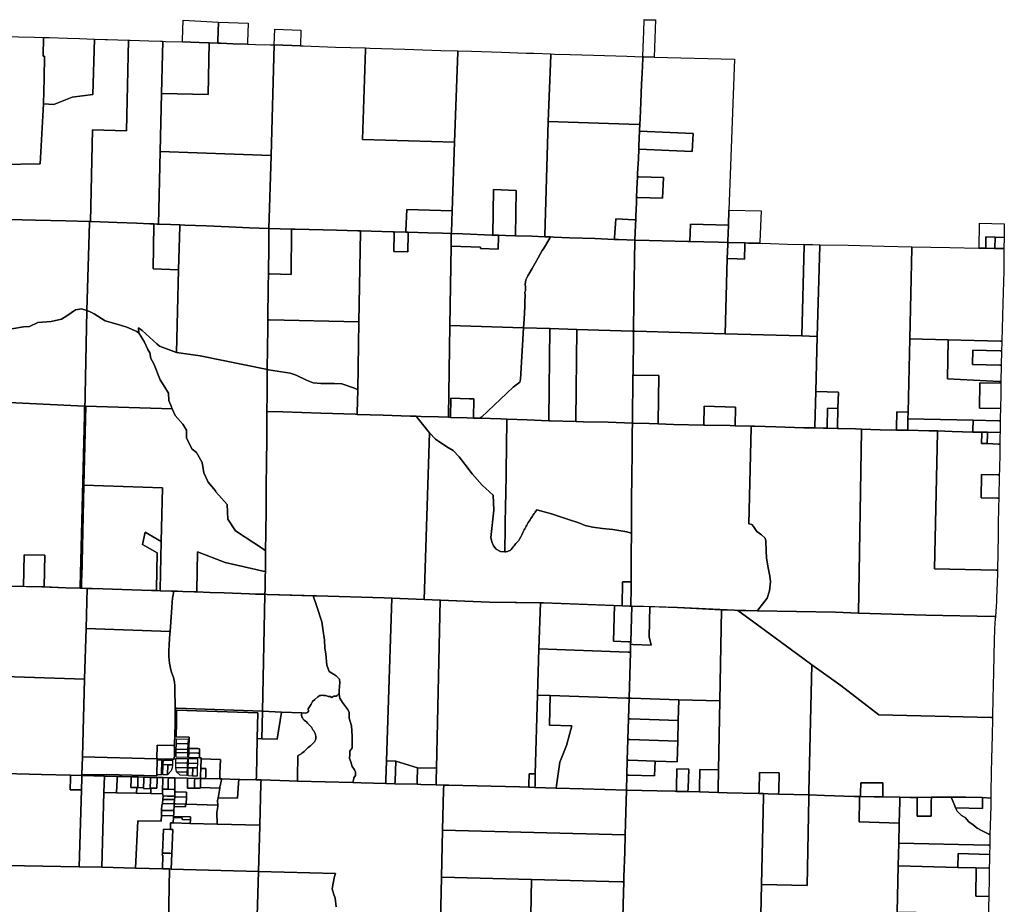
# Model space of a CAD drawing. Header units: feet. Extents: x 1267057 to 1687180, y 157668 to 661817.
# Tile 83 of 157: x 1340794 to 1355093, y 326419 to 339269. Entities that reach past the tile are written whole.
import ezdxf

# ---------------------------------------------------------------- set-up
doc = ezdxf.new("R2010")
doc.units = ezdxf.units.FT
doc.header["$MEASUREMENT"] = 0
doc.layers.add('mercercounty', color=247, linetype='Continuous')

msp = doc.modelspace()

# ---------------------------------------------------------------- linework, layer by layer
at = {"layer": 'mercercounty'}
for points in [[(1343680, 339231), (1343672, 338958), (1343671, 338928), (1343545, 338933), (1343398, 338939), (1343159, 338946), (1343160, 338976), (1343168, 339262), (1343680, 339231)], [(1344104, 338913), (1343893, 338919), (1343711, 338927), (1343671, 338928), (1343672, 338958), (1343680, 339231), (1344112, 339217), (1344104, 338943), (1344104, 338913)], [(1349844, 338727), (1349849, 338868), (1349856, 339090), (1349862, 339269), (1349877, 339268), (1350026, 339265), (1350007, 338724), (1349859, 338727), (1349844, 338727)], [(1344491, 338902), (1344498, 339131), (1344878, 339118), (1344871, 338889), (1344491, 338902)], [(1341806, 336336), (1341464, 336346), (1341022, 336358), (1340636, 336367), (1340506, 336372), (1340521, 337030), (1340521, 337035), (1340524, 337165), (1341090, 337177), (1341141, 338046), (1341289, 338036), (1341557, 338143), (1341857, 338182), (1341881, 338986), (1342035, 338981), (1342070, 338980), (1342371, 338972), (1342376, 338971), (1342345, 337652), (1341850, 337668), (1341820, 336335), (1341806, 336336)], [(1340555, 338500), (1340567, 339028), (1340775, 339021), (1341011, 339013), (1341129, 339011), (1341139, 339011), (1341134, 338739), (1341154, 338738), (1341148, 338412), (1341141, 338046), (1341090, 337177), (1340524, 337165), (1340555, 338500)], [(1341141, 338046), (1341148, 338412), (1341154, 338738), (1341134, 338739), (1341139, 339011), (1341187, 339010), (1341222, 339008), (1341487, 338998), (1341662, 338993), (1341876, 338986), (1341881, 338986), (1341857, 338182), (1341557, 338143), (1341289, 338036), (1341141, 338046)], [(1342833, 337355), (1342809, 336299), (1342803, 336300), (1342800, 336300), (1342797, 336300), (1342791, 336300), (1342743, 336302), (1342685, 336304), (1342497, 336311), (1342207, 336322), (1341836, 336335), (1341820, 336335), (1341850, 337668), (1342345, 337652), (1342376, 338971), (1342398, 338971), (1342668, 338962), (1342840, 338956), (1342861, 338955), (1342871, 338955), (1342853, 338198), (1342833, 337355)], [(1342833, 337355), (1342853, 338198), (1343530, 338182), (1343545, 338933), (1343671, 338928), (1343711, 338927), (1343893, 338919), (1344104, 338913), (1344216, 338909), (1344433, 338903), (1344491, 338902), (1344444, 337298), (1344444, 337296), (1342833, 337355)], [(1343159, 338946), (1343398, 338939), (1343545, 338933), (1343530, 338182), (1342853, 338198), (1342871, 338955), (1342909, 338954), (1343159, 338946)], [(1346232, 336187), (1346211, 336187), (1345897, 336196), (1345742, 336200), (1345706, 336201), (1345393, 336210), (1345200, 336215), (1344794, 336225), (1344743, 336227), (1344413, 336236), (1344444, 337292), (1344444, 337296), (1344444, 337298), (1344491, 338902), (1344871, 338889), (1344911, 338888), (1345378, 338871), (1345817, 338858), (1345816, 338838), (1345774, 337529), (1347110, 337490), (1347074, 336494), (1346414, 336512), (1346403, 336202), (1346402, 336182), (1346232, 336187)], [(1347110, 337490), (1345774, 337529), (1345816, 338838), (1345817, 338858), (1345878, 338857), (1346386, 338839), (1346908, 338822), (1347158, 338815), (1347157, 338795), (1347110, 337490)], [(1348506, 338771), (1348505, 338754), (1348505, 338751), (1348468, 337790), (1348419, 336136), (1348418, 336116), (1348229, 336122), (1347993, 336130), (1348004, 336788), (1347674, 336800), (1347663, 336140), (1347650, 336141), (1347227, 336156), (1347062, 336162), (1347063, 336182), (1347074, 336494), (1347110, 337490), (1347157, 338795), (1347158, 338815), (1347353, 338809), (1347789, 338795), (1348150, 338784), (1348260, 338781), (1348506, 338771)], [(1348468, 337790), (1348505, 338751), (1348505, 338754), (1348506, 338771), (1348561, 338769), (1348788, 338762), (1349128, 338753), (1349613, 338737), (1349844, 338727), (1349843, 338703), (1349834, 338492), (1349826, 338331), (1349814, 338065), (1349805, 337835), (1349801, 337744), (1349786, 337745), (1348468, 337790)], [(1349752, 336687), (1349772, 336686), (1350128, 336678), (1350141, 336978), (1349785, 336986), (1349765, 336986), (1349767, 337034), (1349778, 337249), (1349784, 337389), (1350561, 337355), (1350574, 337614), (1349797, 337648), (1349797, 337664), (1349801, 337744), (1349805, 337835), (1349814, 338065), (1349826, 338331), (1349834, 338492), (1349843, 338703), (1349844, 338727), (1349859, 338727), (1350007, 338724), (1351174, 338697), (1351094, 336501), (1351086, 336283), (1351086, 336282), (1350536, 336297), (1350527, 336048), (1350495, 336048), (1350123, 336057), (1349936, 336062), (1349729, 336066), (1349738, 336287), (1349740, 336362), (1349742, 336415), (1349749, 336615), (1349752, 336687)], [(1349429, 336078), (1349144, 336089), (1348783, 336102), (1348551, 336111), (1348503, 336113), (1348418, 336116), (1348419, 336136), (1348468, 337790), (1349786, 337745), (1349801, 337744), (1349797, 337664), (1349797, 337648), (1349787, 337441), (1349784, 337389), (1349778, 337249), (1349767, 337034), (1349765, 336986), (1349756, 336806), (1349752, 336687), (1349749, 336615), (1349742, 336415), (1349740, 336362), (1349720, 336363), (1349450, 336374), (1349431, 336098), (1349429, 336078)], [(1349784, 337389), (1349787, 337441), (1349797, 337648), (1350574, 337614), (1350561, 337355), (1349784, 337389)], [(1342833, 337355), (1344444, 337296), (1344444, 337292), (1344413, 336236), (1344130, 336247), (1343832, 336258), (1343503, 336272), (1343192, 336285), (1343118, 336287), (1342985, 336292), (1342809, 336299), (1342833, 337355)], [(1349752, 336687), (1349756, 336806), (1349765, 336986), (1349785, 336986), (1350141, 336978), (1350128, 336678), (1349772, 336686), (1349752, 336687)], [(1347993, 336130), (1347850, 336134), (1347745, 336138), (1347663, 336140), (1347674, 336800), (1348004, 336788), (1347993, 336130)], [(1346437, 336181), (1346431, 336181), (1346402, 336182), (1346403, 336202), (1346414, 336512), (1347074, 336494), (1347063, 336182), (1347062, 336162), (1346934, 336166), (1346719, 336172), (1346437, 336181)], [(1351328, 336026), (1351077, 336032), (1351078, 336052), (1351086, 336282), (1351086, 336283), (1351094, 336501), (1351560, 336490), (1351544, 336041), (1351543, 336021), (1351380, 336024), (1351328, 336026)], [(1340460, 334730), (1340506, 336352), (1340506, 336372), (1340636, 336367), (1341022, 336358), (1341464, 336346), (1341806, 336336), (1341805, 336316), (1341771, 335044), (1341692, 335069), (1341604, 335053), (1341476, 334965), (1341403, 334917), (1341251, 334886), (1341057, 334868), (1340935, 334811), (1340850, 334808), (1340538, 334756), (1340460, 334730)], [(1342522, 334717), (1342496, 334737), (1342350, 334801), (1342222, 334840), (1342037, 334892), (1341874, 334996), (1341807, 335032), (1341771, 335044), (1341805, 336316), (1341806, 336336), (1341820, 336335), (1341836, 336335), (1342207, 336322), (1342497, 336311), (1342685, 336304), (1342743, 336302), (1342743, 336282), (1342733, 335649), (1343101, 335637), (1343070, 334435), (1342823, 334525), (1342785, 334559), (1342680, 334655), (1342572, 334753), (1342517, 334793), (1342522, 334717)], [(1349729, 336066), (1349488, 336076), (1349429, 336078), (1349431, 336098), (1349450, 336374), (1349720, 336363), (1349740, 336362), (1349738, 336287), (1349729, 336066)], [(1343101, 335637), (1342733, 335649), (1342743, 336282), (1342743, 336302), (1342791, 336300), (1342797, 336300), (1342800, 336300), (1342803, 336300), (1342809, 336299), (1342985, 336292), (1343118, 336287), (1343117, 336267), (1343101, 335637)], [(1344387, 334186), (1344368, 334190), (1343417, 334384), (1343070, 334435), (1343101, 335637), (1343117, 336267), (1343118, 336287), (1343192, 336285), (1343503, 336272), (1343832, 336258), (1344130, 336247), (1344413, 336236), (1344411, 335988), (1344406, 335576), (1344404, 335397), (1344399, 334911), (1344398, 334789), (1344393, 334495), (1344387, 334187), (1344387, 334186)], [(1344399, 334911), (1344404, 335397), (1344406, 335576), (1344426, 335576), (1344736, 335567), (1344743, 336207), (1344743, 336227), (1344794, 336225), (1345200, 336215), (1345393, 336210), (1345706, 336201), (1345742, 336200), (1345742, 336180), (1345719, 334881), (1344419, 334910), (1344399, 334911)], [(1344743, 336227), (1344743, 336207), (1344736, 335567), (1344426, 335576), (1344406, 335576), (1344411, 335988), (1344413, 336236), (1344743, 336227)], [(1347062, 336162), (1347061, 336142), (1347059, 335981), (1347040, 334825), (1347019, 333513), (1347019, 333493), (1346876, 333499), (1346625, 333506), (1346551, 333508), (1346462, 333510), (1346072, 333522), (1345696, 333536), (1345696, 333556), (1345702, 333893), (1345719, 334881), (1345742, 336180), (1345742, 336200), (1345897, 336196), (1346211, 336187), (1346232, 336187), (1346232, 336167), (1346228, 335902), (1346432, 335896), (1346437, 336161), (1346437, 336181), (1346719, 336172), (1346934, 336166), (1347062, 336162)], [(1346232, 336187), (1346402, 336182), (1346431, 336181), (1346437, 336181), (1346437, 336161), (1346432, 335896), (1346228, 335902), (1346232, 336167), (1346232, 336187)], [(1350527, 336048), (1350536, 336297), (1351086, 336282), (1351078, 336052), (1351077, 336032), (1350941, 336036), (1350728, 336042), (1350527, 336048)], [(1355090, 336107), (1354958, 336110), (1354826, 336113), (1354823, 335948), (1354820, 335948), (1354793, 335949), (1354726, 335950), (1354731, 336312), (1355093, 336304), (1355091, 336211), (1355090, 336107)], [(1348110, 334793), (1347040, 334825), (1347059, 335981), (1347488, 335965), (1347487, 335945), (1347742, 335935), (1347745, 336118), (1347745, 336138), (1347850, 336134), (1347993, 336130), (1348229, 336122), (1348418, 336116), (1348503, 336113), (1348492, 336093), (1348402, 335940), (1348382, 335917), (1348325, 335809), (1348237, 335652), (1348175, 335549), (1348145, 335491), (1348141, 335455), (1348134, 335432), (1348141, 335382), (1348139, 335332), (1348128, 335313), (1348134, 335263), (1348128, 335171), (1348128, 335103), (1348120, 334917), (1348110, 334793)], [(1347062, 336162), (1347227, 336156), (1347650, 336141), (1347663, 336140), (1347745, 336138), (1347745, 336118), (1347742, 335935), (1347487, 335945), (1347488, 335965), (1347059, 335981), (1347061, 336142), (1347062, 336162)], [(1349729, 336066), (1349722, 335770), (1349713, 335188), (1349710, 334745), (1349690, 334745), (1348886, 334770), (1348494, 334781), (1348112, 334793), (1348110, 334793), (1348120, 334917), (1348128, 335103), (1348128, 335171), (1348134, 335263), (1348128, 335313), (1348139, 335332), (1348141, 335382), (1348134, 335432), (1348141, 335455), (1348145, 335491), (1348175, 335549), (1348237, 335652), (1348325, 335809), (1348382, 335917), (1348402, 335940), (1348492, 336093), (1348503, 336113), (1348551, 336111), (1348783, 336102), (1349144, 336089), (1349429, 336078), (1349488, 336076), (1349729, 336066)], [(1351070, 335798), (1351040, 334707), (1349730, 334744), (1349710, 334745), (1349713, 335188), (1349722, 335770), (1349729, 336066), (1349936, 336062), (1350123, 336057), (1350495, 336048), (1350527, 336048), (1350728, 336042), (1350941, 336036), (1351077, 336032), (1351076, 336012), (1351076, 336002), (1351070, 335798)], [(1351070, 335798), (1351076, 336002), (1351076, 336012), (1351077, 336032), (1351328, 336026), (1351327, 336006), (1351327, 335996), (1351321, 335789), (1351213, 335794), (1351070, 335798)], [(1354958, 336110), (1354955, 335946), (1354952, 335946), (1354823, 335948), (1354826, 336113), (1354958, 336110)], [(1355087, 335943), (1354955, 335946), (1354958, 336110), (1355090, 336107), (1355087, 335943)], [(1352151, 334675), (1351040, 334707), (1351070, 335798), (1351213, 335794), (1351321, 335789), (1351327, 335996), (1351327, 336006), (1351328, 336026), (1351380, 336024), (1351543, 336021), (1351699, 336017), (1351944, 336010), (1352187, 336005), (1352186, 335985), (1352151, 334675)], [(1352377, 334669), (1352151, 334675), (1352186, 335985), (1352187, 336005), (1352306, 336003), (1352416, 336000), (1352415, 335980), (1352377, 334669)], [(1353720, 334632), (1353696, 333569), (1353531, 333573), (1353531, 333563), (1353526, 333347), (1353525, 333327), (1353525, 333307), (1353288, 333313), (1353019, 333321), (1352933, 333323), (1352691, 333329), (1352669, 333330), (1352669, 333350), (1352677, 333620), (1352683, 333859), (1352354, 333867), (1352377, 334669), (1352415, 335980), (1352416, 336000), (1352824, 335991), (1353349, 335978), (1353750, 335970), (1353750, 335950), (1353720, 334632)], [(1354276, 334618), (1353720, 334632), (1353750, 335950), (1353750, 335970), (1353751, 335970), (1354302, 335958), (1354722, 335950), (1354726, 335950), (1354793, 335949), (1354820, 335948), (1354823, 335948), (1354952, 335946), (1354955, 335946), (1355087, 335943), (1355085, 335617), (1355071, 335149), (1355057, 334598), (1355037, 334599), (1354276, 334618)], [(1340432, 333720), (1340460, 334730), (1340538, 334756), (1340850, 334808), (1340935, 334811), (1341057, 334868), (1341251, 334886), (1341403, 334917), (1341476, 334965), (1341604, 335053), (1341692, 335069), (1341771, 335044), (1341742, 333576), (1341741, 333520), (1341684, 331156), (1341681, 331031), (1341680, 331011), (1341672, 331011), (1341673, 331031), (1341733, 333518), (1341733, 333523), (1341736, 333654), (1340432, 333720)], [(1342522, 334717), (1342529, 334712), (1342600, 334592), (1342654, 334480), (1342685, 334428), (1342697, 334346), (1342742, 334270), (1342834, 334036), (1342903, 333930), (1342955, 333842), (1342958, 333736), (1342995, 333654), (1343010, 333617), (1341754, 333654), (1341726, 332509), (1341694, 331159), (1341693, 331153), (1341691, 331030), (1341690, 331010), (1341680, 331011), (1341681, 331031), (1341684, 331156), (1341741, 333520), (1341742, 333576), (1341771, 335044), (1341807, 335032), (1341874, 334996), (1342037, 334892), (1342222, 334840), (1342350, 334801), (1342496, 334737), (1342522, 334717)], [(1345719, 334881), (1345702, 333893), (1345658, 333914), (1345473, 333978), (1345366, 333984), (1345169, 333984), (1345056, 333993), (1344959, 334030), (1344810, 334103), (1344722, 334136), (1344407, 334184), (1344387, 334187), (1344393, 334495), (1344398, 334789), (1344399, 334911), (1344419, 334910), (1345719, 334881)], [(1344385, 333577), (1344384, 333496), (1344383, 333175), (1344377, 332830), (1344374, 332493), (1344373, 332156), (1344368, 331813), (1344364, 331555), (1344334, 331575), (1343928, 331845), (1343818, 332013), (1343805, 332228), (1343644, 332412), (1343637, 332424), (1343533, 332549), (1343470, 332688), (1343445, 332836), (1343363, 332982), (1343296, 333030), (1343214, 333188), (1343217, 333306), (1343162, 333391), (1343053, 333519), (1343010, 333617), (1342995, 333654), (1342958, 333736), (1342955, 333842), (1342903, 333930), (1342834, 334036), (1342742, 334270), (1342697, 334346), (1342685, 334428), (1342654, 334480), (1342600, 334592), (1342529, 334712), (1342522, 334717), (1342517, 334793), (1342572, 334753), (1342680, 334655), (1342785, 334559), (1342823, 334525), (1343070, 334435), (1343417, 334384), (1344368, 334190), (1344387, 334186), (1344387, 333821), (1344385, 333577)], [(1347019, 333493), (1347019, 333513), (1347040, 334825), (1348110, 334793), (1348112, 334793), (1348069, 334044), (1348056, 334002), (1347960, 333933), (1347499, 333497), (1347478, 333478), (1347384, 333481), (1347388, 333760), (1347326, 333762), (1347053, 333772), (1347049, 333492), (1347019, 333493)], [(1348494, 334781), (1348478, 333466), (1348478, 333464), (1348478, 333446), (1348478, 333444), (1348165, 333455), (1347870, 333466), (1347781, 333469), (1347478, 333478), (1347499, 333497), (1347960, 333933), (1348056, 334002), (1348069, 334044), (1348112, 334793), (1348494, 334781)], [(1348478, 333444), (1348478, 333446), (1348478, 333464), (1348478, 333466), (1348494, 334781), (1348886, 334770), (1348871, 333452), (1348871, 333432), (1348497, 333444), (1348478, 333444)], [(1348871, 333432), (1348871, 333452), (1348886, 334770), (1349690, 334745), (1349710, 334745), (1349710, 334674), (1349701, 334122), (1349700, 334107), (1349693, 333425), (1349692, 333407), (1349339, 333421), (1348981, 333428), (1348871, 333432)], [(1352151, 334675), (1352377, 334669), (1352354, 333867), (1352339, 333358), (1352339, 333338), (1352180, 333342), (1351777, 333355), (1351465, 333362), (1351417, 333364), (1351182, 333370), (1351188, 333642), (1350735, 333653), (1350728, 333380), (1350290, 333390), (1350067, 333397), (1350067, 333417), (1350074, 334098), (1349720, 334107), (1349700, 334107), (1349701, 334122), (1349710, 334674), (1349710, 334745), (1349730, 334744), (1351040, 334707), (1352151, 334675)], [(1353720, 334632), (1354276, 334618), (1354270, 334050), (1355024, 334015), (1355044, 334014), (1355043, 333999), (1355043, 333990), (1354739, 333996), (1354733, 333626), (1355037, 333620), (1355034, 333485), (1355034, 333441), (1355014, 333441), (1354639, 333449), (1353694, 333470), (1353696, 333569), (1353720, 334632)], [(1355044, 334014), (1355024, 334015), (1354270, 334050), (1354276, 334618), (1355037, 334599), (1355057, 334598), (1355056, 334582), (1355054, 334458), (1355034, 334458), (1354636, 334467), (1354632, 334258), (1355029, 334250), (1355049, 334249), (1355044, 334014)], [(1355049, 334249), (1355029, 334250), (1354632, 334258), (1354636, 334467), (1355034, 334458), (1355054, 334458), (1355049, 334249)], [(1345696, 333536), (1345671, 333537), (1345166, 333552), (1344613, 333570), (1344385, 333577), (1344387, 333821), (1344387, 334186), (1344387, 334187), (1344407, 334184), (1344722, 334136), (1344810, 334103), (1344959, 334030), (1345056, 333993), (1345169, 333984), (1345366, 333984), (1345473, 333978), (1345658, 333914), (1345702, 333893), (1345696, 333556), (1345696, 333536)], [(1350067, 333397), (1349933, 333402), (1349692, 333407), (1349693, 333425), (1349700, 334107), (1349720, 334107), (1350074, 334098), (1350067, 333417), (1350067, 333397)], [(1355043, 333990), (1355042, 333963), (1355040, 333832), (1355037, 333620), (1354733, 333626), (1354739, 333996), (1355043, 333990)], [(1347049, 333492), (1347053, 333772), (1347326, 333762), (1347388, 333760), (1347384, 333481), (1347291, 333483), (1347049, 333492)], [(1352339, 333338), (1352339, 333358), (1352354, 333867), (1352683, 333859), (1352677, 333620), (1352527, 333625), (1352519, 333354), (1352519, 333334), (1352469, 333336), (1352339, 333338)], [(1340357, 331051), (1340358, 331071), (1340432, 333720), (1341736, 333654), (1341733, 333523), (1341733, 333518), (1341673, 331031), (1341672, 331011), (1341466, 331018), (1341149, 331028), (1341160, 331488), (1340858, 331496), (1340847, 331037), (1340660, 331042), (1340357, 331051)], [(1342833, 330974), (1342834, 330993), (1342849, 331689), (1342867, 332470), (1341726, 332509), (1341754, 333654), (1343010, 333617), (1343053, 333519), (1343162, 333391), (1343217, 333306), (1343214, 333188), (1343296, 333030), (1343363, 332982), (1343445, 332836), (1343470, 332688), (1343533, 332549), (1343637, 332424), (1343644, 332412), (1343805, 332228), (1343818, 332013), (1343928, 331845), (1344334, 331575), (1344364, 331555), (1344362, 331432), (1344361, 331252), (1344331, 331259), (1343780, 331382), (1343377, 331539), (1343364, 330973), (1343364, 330957), (1343328, 330958), (1343161, 330964), (1343084, 330965), (1343000, 330967), (1342833, 330974)], [(1351182, 333370), (1351113, 333372), (1350745, 333380), (1350728, 333380), (1350735, 333653), (1351188, 333642), (1351182, 333370)], [(1352677, 333620), (1352669, 333350), (1352669, 333330), (1352519, 333334), (1352519, 333354), (1352527, 333625), (1352677, 333620)], [(1346746, 333268), (1346670, 330847), (1346086, 330871), (1345103, 330900), (1344386, 330921), (1344355, 330922), (1344358, 330997), (1344360, 331027), (1344360, 331183), (1344361, 331252), (1344362, 331432), (1344364, 331555), (1344368, 331813), (1344373, 332156), (1344374, 332493), (1344377, 332830), (1344383, 333175), (1344384, 333496), (1344385, 333577), (1344613, 333570), (1345166, 333552), (1345671, 333537), (1345696, 333536), (1346072, 333522), (1346462, 333510), (1346551, 333508), (1346568, 333488), (1346723, 333294), (1346746, 333268)], [(1346746, 333268), (1346723, 333294), (1346568, 333488), (1346551, 333508), (1346625, 333506), (1346876, 333499), (1347019, 333493), (1347049, 333492), (1347291, 333483), (1347384, 333481), (1347478, 333478), (1347781, 333469), (1347870, 333466), (1347870, 333446), (1347852, 332336), (1347851, 332256), (1347851, 332256), (1347840, 331538), (1347840, 331538), (1347777, 331542), (1347714, 331579), (1347675, 331628), (1347651, 331683), (1347636, 331746), (1347679, 332142), (1347668, 332364), (1347512, 332509), (1347364, 332673), (1347260, 332813), (1347177, 332918), (1347088, 333012), (1346998, 333066), (1346830, 333173), (1346746, 333268)], [(1347840, 331538), (1347851, 332256), (1347851, 332256), (1347852, 332336), (1347870, 333446), (1347870, 333466), (1348165, 333455), (1348478, 333444), (1348497, 333444), (1348871, 333432), (1348981, 333428), (1349339, 333421), (1349692, 333407), (1349690, 333278), (1349689, 333000), (1349684, 332614), (1349681, 332317), (1349678, 331955), (1349677, 331809), (1349657, 331815), (1349610, 331828), (1349523, 331842), (1349408, 331862), (1349258, 331877), (1349115, 331895), (1349007, 331922), (1348913, 331960), (1348763, 332009), (1348515, 332089), (1348306, 332150), (1348282, 332116), (1348278, 332110), (1348264, 332095), (1348252, 332078), (1348241, 332058), (1348229, 332040), (1348218, 332021), (1348205, 332002), (1348192, 331985), (1348180, 331966), (1348169, 331946), (1348160, 331928), (1348150, 331910), (1348140, 331892), (1348130, 331874), (1348119, 331856), (1348108, 331837), (1348099, 331818), (1348090, 331797), (1348082, 331777), (1348072, 331758), (1348054, 331721), (1348043, 331703), (1348030, 331688), (1348015, 331673), (1348001, 331658), (1347986, 331641), (1347973, 331626), (1347960, 331609), (1347946, 331590), (1347932, 331573), (1347916, 331559), (1347896, 331551), (1347876, 331545), (1347855, 331540), (1347840, 331538), (1347840, 331538)], [(1353525, 333307), (1353525, 333327), (1353526, 333347), (1353531, 333563), (1353531, 333573), (1353696, 333569), (1353694, 333470), (1353690, 333324), (1353690, 333304), (1353625, 333305), (1353525, 333307)], [(1354635, 333279), (1354334, 333288), (1354122, 333294), (1353995, 333298), (1353690, 333304), (1353690, 333324), (1353694, 333470), (1354639, 333449), (1354635, 333299), (1354635, 333279)], [(1351417, 333364), (1351416, 333344), (1351384, 331946), (1351426, 331937), (1351450, 331909), (1351499, 331834), (1351565, 331788), (1351620, 331738), (1351629, 331693), (1351634, 331551), (1351637, 331453), (1351657, 331329), (1351690, 331183), (1351697, 331103), (1351684, 330970), (1351650, 330867), (1351580, 330777), (1351527, 330710), (1351507, 330683), (1351169, 330689), (1350349, 330731), (1349688, 330750), (1349668, 330751), (1349672, 331020), (1349672, 331101), (1349675, 331515), (1349677, 331809), (1349678, 331955), (1349681, 332317), (1349684, 332614), (1349689, 333000), (1349690, 333278), (1349692, 333407), (1349933, 333402), (1350067, 333397), (1350290, 333390), (1350728, 333380), (1350745, 333380), (1351113, 333372), (1351182, 333370), (1351417, 333364)], [(1352975, 330650), (1352643, 330661), (1351507, 330683), (1351527, 330710), (1351580, 330777), (1351650, 330867), (1351684, 330970), (1351697, 331103), (1351690, 331183), (1351657, 331329), (1351637, 331453), (1351634, 331551), (1351629, 331693), (1351620, 331738), (1351565, 331788), (1351499, 331834), (1351450, 331909), (1351426, 331937), (1351384, 331946), (1351416, 333344), (1351417, 333364), (1351465, 333362), (1351777, 333355), (1352180, 333342), (1352339, 333338), (1352469, 333336), (1352519, 333334), (1352669, 333330), (1352691, 333329), (1352933, 333323), (1353019, 333321), (1353019, 333301), (1352975, 330650)], [(1354965, 330598), (1354945, 330599), (1353954, 330617), (1352975, 330650), (1353019, 333301), (1353019, 333321), (1353288, 333313), (1353525, 333307), (1353625, 333305), (1353690, 333304), (1353995, 333298), (1354122, 333294), (1354122, 333274), (1354080, 331292), (1354973, 331270), (1354993, 331270), (1354993, 331229), (1354988, 331082), (1354981, 330875), (1354980, 330824), (1354976, 330746), (1354965, 330598)], [(1354849, 333275), (1354767, 333276), (1354696, 333277), (1354635, 333279), (1354635, 333299), (1354639, 333449), (1355014, 333441), (1355034, 333441), (1355031, 333272), (1354849, 333275)], [(1347840, 331538), (1347840, 331538), (1347855, 331540), (1347876, 331545), (1347896, 331551), (1347916, 331559), (1347932, 331573), (1347946, 331590), (1347960, 331609), (1347973, 331626), (1347986, 331641), (1348001, 331658), (1348015, 331673), (1348030, 331688), (1348043, 331703), (1348054, 331721), (1348072, 331758), (1348082, 331777), (1348090, 331797), (1348099, 331818), (1348108, 331837), (1348119, 331856), (1348130, 331874), (1348140, 331892), (1348150, 331910), (1348160, 331928), (1348169, 331946), (1348180, 331966), (1348192, 331985), (1348205, 332002), (1348218, 332021), (1348229, 332040), (1348241, 332058), (1348252, 332078), (1348264, 332095), (1348278, 332110), (1348282, 332116), (1348306, 332150), (1348515, 332089), (1348763, 332009), (1348913, 331960), (1349007, 331922), (1349115, 331895), (1349258, 331877), (1349408, 331862), (1349523, 331842), (1349610, 331828), (1349657, 331815), (1349677, 331809), (1349675, 331515), (1349672, 331101), (1349652, 331101), (1349549, 331105), (1349542, 330753), (1349542, 330753), (1348403, 330796), (1347618, 330808), (1346670, 330847), (1346746, 333268), (1346830, 333173), (1346998, 333066), (1347088, 333012), (1347177, 332918), (1347260, 332813), (1347364, 332673), (1347512, 332509), (1347668, 332364), (1347679, 332142), (1347636, 331746), (1347651, 331683), (1347675, 331628), (1347714, 331579), (1347777, 331542), (1347840, 331538), (1347840, 331538)], [(1355023, 332781), (1355022, 332724), (1355020, 332657), (1355000, 332657), (1354762, 332662), (1354755, 332324), (1354993, 332319), (1355013, 332319), (1355010, 332190), (1355006, 331931), (1355003, 331780), (1354993, 331270), (1354973, 331270), (1354080, 331292), (1354122, 333274), (1354122, 333294), (1354334, 333288), (1354635, 333279), (1354696, 333277), (1354767, 333276), (1354766, 333256), (1354763, 333117), (1354763, 333112), (1354846, 333110), (1355009, 333105), (1355029, 333105), (1355027, 332926), (1355023, 332781)], [(1354846, 333110), (1354763, 333112), (1354763, 333117), (1354766, 333256), (1354767, 333276), (1354849, 333275), (1354849, 333255), (1354846, 333110)], [(1354846, 333110), (1354849, 333255), (1354849, 333275), (1355031, 333272), (1355030, 333222), (1355029, 333105), (1355009, 333105), (1354846, 333110)], [(1355020, 332657), (1355013, 332319), (1354993, 332319), (1354755, 332324), (1354762, 332662), (1355000, 332657), (1355020, 332657)], [(1342782, 330976), (1342709, 330979), (1342282, 330992), (1342000, 331000), (1341690, 331010), (1341691, 331030), (1341693, 331153), (1341694, 331159), (1341726, 332509), (1342867, 332470), (1342849, 331689), (1342618, 331823), (1342578, 331646), (1342790, 331522), (1342782, 330996), (1342782, 330976)], [(1342782, 330976), (1342782, 330996), (1342790, 331522), (1342578, 331646), (1342618, 331823), (1342849, 331689), (1342834, 330993), (1342833, 330974), (1342782, 330976)], [(1340847, 331037), (1340858, 331496), (1341160, 331488), (1341149, 331028), (1341114, 331029), (1341077, 331030), (1340847, 331037)], [(1344355, 330922), (1344273, 330924), (1344256, 330924), (1344218, 330926), (1344129, 330929), (1343763, 330942), (1343557, 330949), (1343364, 330957), (1343364, 330973), (1343377, 331539), (1343780, 331382), (1344331, 331259), (1344361, 331252), (1344360, 331183), (1344360, 331027), (1344358, 330997), (1344355, 330922)], [(1340457, 331048), (1340660, 331042), (1341114, 331029), (1341466, 331018), (1341672, 331011), (1341680, 331011), (1341690, 331010), (1341764, 331008), (1341775, 331007), (1341758, 330423), (1341737, 329688), (1340423, 329731), (1340438, 330323), (1340457, 331048)], [(1349668, 330751), (1349648, 330751), (1349542, 330753), (1349549, 331105), (1349652, 331101), (1349672, 331101), (1349672, 331020), (1349668, 330751)], [(1343032, 330966), (1343018, 330892), (1343013, 330864), (1343006, 330808), (1343002, 330730), (1342987, 330520), (1342977, 330382), (1341758, 330423), (1341775, 331007), (1342000, 331000), (1342282, 330992), (1342709, 330979), (1342782, 330976), (1342833, 330974), (1343000, 330967), (1343032, 330966)], [(1343052, 329267), (1343052, 329291), (1343048, 329531), (1343047, 329597), (1343042, 329645), (1343036, 329671), (1343025, 329711), (1343011, 329753), (1342994, 329807), (1342983, 329850), (1342969, 329920), (1342961, 330018), (1342961, 330091), (1342965, 330198), (1342974, 330346), (1342977, 330382), (1342987, 330520), (1343002, 330730), (1343006, 330808), (1343013, 330864), (1343018, 330892), (1343032, 330966), (1343084, 330965), (1343161, 330964), (1343328, 330958), (1343364, 330957), (1343557, 330949), (1343763, 330942), (1344129, 330929), (1344218, 330926), (1344256, 330924), (1344273, 330924), (1344355, 330922), (1344355, 330907), (1344320, 329224), (1343072, 329267), (1343052, 329267)], [(1345056, 330901), (1345103, 330759), (1345183, 330520), (1345195, 330422), (1345220, 330255), (1345224, 330137), (1345238, 330058), (1345254, 329890), (1345288, 329801), (1345388, 329736), (1345440, 329688), (1345443, 329640), (1345433, 329525), (1345432, 329483), (1345406, 329454), (1345388, 329442), (1345358, 329442), (1345329, 329424), (1345304, 329435), (1345275, 329437), (1345262, 329442), (1345235, 329453), (1345206, 329453), (1345191, 329458), (1345170, 329452), (1345151, 329452), (1345123, 329430), (1345080, 329393), (1345045, 329364), (1345027, 329328), (1345004, 329285), (1344985, 329259), (1344989, 329225), (1344975, 329206), (1344943, 329197), (1344915, 329199), (1344890, 329197), (1344890, 329199), (1344594, 329212), (1344320, 329224), (1344355, 330907), (1344355, 330922), (1344386, 330921), (1345056, 330901)], [(1346122, 328503), (1346113, 328222), (1346111, 328174), (1345752, 328183), (1345634, 328186), (1345645, 328245), (1345647, 328256), (1345672, 328288), (1345670, 328338), (1345658, 328374), (1345624, 328421), (1345604, 328487), (1345584, 328537), (1345586, 328594), (1345588, 328643), (1345620, 328693), (1345620, 328745), (1345620, 328863), (1345611, 329011), (1345579, 329122), (1345577, 329208), (1345554, 329251), (1345481, 329350), (1345443, 329413), (1345431, 329468), (1345432, 329483), (1345433, 329525), (1345443, 329640), (1345440, 329688), (1345388, 329736), (1345288, 329801), (1345254, 329890), (1345238, 330058), (1345224, 330137), (1345220, 330255), (1345195, 330422), (1345183, 330520), (1345103, 330759), (1345056, 330901), (1345103, 330900), (1346086, 330871), (1346198, 330866), (1346122, 328503)], [(1346254, 328499), (1346122, 328503), (1346198, 330866), (1346670, 330847), (1346899, 330838), (1346845, 328397), (1346571, 328401), (1346254, 328499)], [(1348186, 328119), (1348051, 328123), (1347024, 328148), (1346952, 328151), (1346840, 328154), (1346841, 328216), (1346845, 328397), (1346899, 330838), (1347618, 330808), (1348355, 330797), (1348335, 330129), (1348315, 329458), (1348282, 328314), (1348192, 328316), (1348188, 328159), (1348186, 328119)], [(1349432, 330757), (1349418, 330240), (1349637, 330232), (1349667, 330231), (1349666, 330196), (1349662, 330079), (1349632, 330080), (1348335, 330129), (1348355, 330797), (1348403, 330796), (1349432, 330757)], [(1349682, 330750), (1349667, 330231), (1349637, 330232), (1349418, 330240), (1349432, 330757), (1349542, 330753), (1349542, 330753), (1349648, 330751), (1349652, 330751), (1349668, 330751), (1349682, 330750)], [(1349643, 329412), (1349662, 330079), (1349666, 330196), (1349696, 330194), (1349966, 330182), (1349934, 330303), (1349944, 330743), (1350349, 330731), (1350988, 330698), (1350961, 329374), (1350367, 329391), (1349673, 329411), (1349643, 329412)], [(1349667, 330231), (1349682, 330750), (1349688, 330750), (1349698, 330750), (1349712, 330750), (1349944, 330743), (1349934, 330303), (1349966, 330182), (1349696, 330194), (1349666, 330196), (1349667, 330231)], [(1352254, 328007), (1351815, 328020), (1351816, 328065), (1351822, 328326), (1351537, 328334), (1351531, 328073), (1351530, 328028), (1351070, 328040), (1350935, 328043), (1350935, 328088), (1350941, 328370), (1350961, 329374), (1350988, 330698), (1351169, 330689), (1351222, 330688), (1351456, 330517), (1352169, 329992), (1352297, 329899), (1352255, 328052), (1352254, 328007)], [(1354928, 329402), (1354923, 329156), (1354923, 329131), (1354903, 329131), (1353271, 329172), (1352719, 329596), (1352297, 329899), (1352169, 329992), (1351456, 330517), (1351222, 330688), (1351507, 330683), (1352643, 330661), (1352975, 330650), (1353954, 330617), (1354945, 330599), (1354945, 330599), (1354965, 330598), (1354956, 330510), (1354950, 330407), (1354947, 330260), (1354934, 329791), (1354928, 329404), (1354928, 329402)], [(1343052, 329241), (1343051, 329030), (1343048, 328892), (1343044, 328735), (1343043, 328724), (1343018, 328725), (1342791, 328730), (1342784, 328533), (1341705, 328560), (1341737, 329688), (1341758, 330423), (1342977, 330382), (1342974, 330346), (1342965, 330198), (1342961, 330091), (1342961, 330018), (1342969, 329920), (1342983, 329850), (1342994, 329807), (1343011, 329753), (1343025, 329711), (1343036, 329671), (1343042, 329645), (1343047, 329597), (1343048, 329531), (1343052, 329291), (1343052, 329267), (1343052, 329241)], [(1349643, 329412), (1349613, 329413), (1348499, 329451), (1348315, 329458), (1348335, 330129), (1349632, 330080), (1349662, 330079), (1349643, 329412)], [(1352254, 328007), (1352255, 328052), (1352297, 329899), (1352719, 329596), (1353271, 329172), (1354903, 329131), (1354923, 329131), (1354922, 329115), (1354917, 328869), (1354907, 328531), (1354904, 328340), (1354898, 328040), (1354899, 327961), (1354777, 327970), (1354767, 327971), (1354532, 327977), (1354320, 327976), (1354151, 327976), (1354034, 327975), (1353828, 327972), (1353727, 327971), (1353576, 327974), (1353331, 327978), (1353331, 328017), (1353331, 328181), (1353009, 328185), (1353005, 328029), (1353004, 327985), (1352990, 327985), (1352910, 327987), (1352483, 328000), (1352254, 328007)], [(1341530, 328294), (1341112, 328305), (1340386, 328325), (1340403, 328966), (1340423, 329731), (1341737, 329688), (1341705, 328560), (1341697, 328306), (1341697, 328289), (1341530, 328294)], [(1345432, 329483), (1345431, 329468), (1345443, 329413), (1345481, 329350), (1345554, 329251), (1345577, 329208), (1345579, 329122), (1345611, 329011), (1345620, 328863), (1345620, 328745), (1345620, 328693), (1345588, 328643), (1345586, 328594), (1345584, 328537), (1345604, 328487), (1345624, 328421), (1345658, 328374), (1345670, 328338), (1345672, 328288), (1345647, 328256), (1345645, 328245), (1345634, 328186), (1344827, 328207), (1344828, 328267), (1344832, 328573), (1344840, 328578), (1344857, 328589), (1344875, 328601), (1344891, 328613), (1344907, 328626), (1344923, 328638), (1344939, 328653), (1344954, 328667), (1344969, 328683), (1344984, 328697), (1345000, 328709), (1345016, 328722), (1345033, 328734), (1345048, 328748), (1345062, 328764), (1345075, 328781), (1345085, 328799), (1345092, 328818), (1345093, 328839), (1345093, 328859), (1345089, 328879), (1345083, 328899), (1345074, 328919), (1345064, 328937), (1345053, 328955), (1345041, 328974), (1345030, 328991), (1345017, 329008), (1345003, 329023), (1344988, 329037), (1344974, 329051), (1344959, 329067), (1344943, 329081), (1344927, 329093), (1344912, 329108), (1344900, 329125), (1344890, 329143), (1344884, 329164), (1344886, 329185), (1344890, 329197), (1344915, 329199), (1344943, 329197), (1344975, 329206), (1344989, 329225), (1344985, 329259), (1345004, 329285), (1345027, 329328), (1345045, 329364), (1345080, 329393), (1345123, 329430), (1345151, 329452), (1345170, 329452), (1345191, 329458), (1345206, 329453), (1345235, 329453), (1345262, 329442), (1345275, 329437), (1345304, 329435), (1345329, 329424), (1345358, 329442), (1345388, 329442), (1345406, 329454), (1345432, 329483)], [(1348586, 328106), (1348276, 328116), (1348278, 328156), (1348282, 328314), (1348315, 329458), (1348499, 329451), (1348487, 329021), (1348814, 329011), (1348734, 328725), (1348638, 328482), (1348591, 328146), (1348586, 328106)], [(1348586, 328106), (1348591, 328146), (1348638, 328482), (1348734, 328725), (1348814, 329011), (1348487, 329021), (1348499, 329451), (1349613, 329413), (1349643, 329412), (1349634, 329112), (1349625, 328812), (1349616, 328513), (1349610, 328296), (1349604, 328078), (1348977, 328094), (1348586, 328106)], [(1350941, 328370), (1350670, 328377), (1350665, 328098), (1350664, 328050), (1350499, 328055), (1350501, 328105), (1350509, 328382), (1350339, 328387), (1350332, 328113), (1350330, 328059), (1350309, 328060), (1350052, 328066), (1349604, 328078), (1349610, 328296), (1349640, 328295), (1350013, 328284), (1350020, 328499), (1350342, 328488), (1350350, 328788), (1350358, 329087), (1350367, 329391), (1350961, 329374), (1350941, 328370)], [(1349643, 329412), (1349673, 329411), (1350367, 329391), (1350358, 329087), (1349664, 329111), (1349634, 329112), (1349643, 329412)], [(1342873, 328259), (1342793, 328261), (1342789, 328261), (1342697, 328263), (1342692, 328263), (1342605, 328265), (1342600, 328266), (1342596, 328266), (1342516, 328268), (1342511, 328268), (1342419, 328271), (1342413, 328271), (1342277, 328274), (1342208, 328276), (1342026, 328281), (1342025, 328281), (1341717, 328289), (1341697, 328289), (1341697, 328306), (1342061, 328299), (1342061, 328304), (1342786, 328286), (1342786, 328302), (1342852, 328301), (1342858, 328515), (1342792, 328517), (1342793, 328533), (1342799, 328533), (1343013, 328528), (1343038, 328527), (1343040, 328593), (1343043, 328724), (1343044, 328735), (1343048, 328892), (1343051, 329030), (1343052, 329241), (1343072, 329241), (1343071, 329030), (1343068, 328891), (1343067, 328853), (1343072, 328853), (1343256, 328848), (1343250, 328683), (1343248, 328617), (1343246, 328551), (1343403, 328548), (1343428, 328547), (1343428, 328530), (1343423, 328391), (1343420, 328287), (1343419, 328246), (1343415, 328246), (1343335, 328248), (1343230, 328250), (1343046, 328255), (1342953, 328257), (1342946, 328257), (1342944, 328257), (1342878, 328259), (1342873, 328259)], [(1344320, 329224), (1344312, 328823), (1344243, 328825), (1344251, 329198), (1343072, 329241), (1343052, 329241), (1343052, 329267), (1343072, 329267), (1344320, 329224)], [(1343699, 328241), (1343701, 328296), (1343701, 328321), (1343708, 328523), (1343428, 328530), (1343428, 328547), (1343403, 328548), (1343405, 328613), (1343407, 328679), (1343382, 328680), (1343250, 328683), (1343256, 328848), (1343072, 328853), (1343067, 328853), (1343068, 328891), (1343071, 329030), (1343072, 329241), (1344251, 329198), (1344243, 328825), (1344231, 328281), (1344229, 328226), (1343990, 328231), (1343975, 328232), (1343966, 328232), (1343727, 328240), (1343699, 328241)], [(1344243, 328825), (1344312, 328823), (1344535, 328816), (1344594, 329212), (1344890, 329199), (1344890, 329197), (1344886, 329185), (1344884, 329164), (1344890, 329143), (1344900, 329125), (1344912, 329108), (1344927, 329093), (1344943, 329081), (1344959, 329067), (1344974, 329051), (1344988, 329037), (1345003, 329023), (1345017, 329008), (1345030, 328991), (1345041, 328974), (1345053, 328955), (1345064, 328937), (1345074, 328919), (1345083, 328899), (1345089, 328879), (1345093, 328859), (1345093, 328839), (1345092, 328818), (1345085, 328799), (1345075, 328781), (1345062, 328764), (1345048, 328748), (1345033, 328734), (1345016, 328722), (1345000, 328709), (1344984, 328697), (1344969, 328683), (1344954, 328667), (1344939, 328653), (1344923, 328638), (1344907, 328626), (1344891, 328613), (1344875, 328601), (1344857, 328589), (1344840, 328578), (1344832, 328573), (1344828, 328267), (1344827, 328207), (1344708, 328210), (1344299, 328225), (1344229, 328226), (1344231, 328281), (1344243, 328825)], [(1344312, 328823), (1344320, 329224), (1344594, 329212), (1344535, 328816), (1344312, 328823)], [(1350350, 328788), (1349655, 328811), (1349625, 328812), (1349634, 329112), (1349664, 329111), (1350358, 329087), (1350350, 328788)], [(1343066, 328622), (1343067, 328670), (1343069, 328734), (1343069, 328754), (1343071, 328820), (1343238, 328816), (1343236, 328750), (1343233, 328666), (1343232, 328618), (1343230, 328552), (1343064, 328556), (1343065, 328592), (1343066, 328622)], [(1343067, 328670), (1343069, 328734), (1343069, 328754), (1343236, 328750), (1343233, 328666), (1343067, 328670)], [(1343236, 328750), (1343069, 328754), (1343071, 328820), (1343238, 328816), (1343236, 328750)], [(1349616, 328513), (1349625, 328812), (1349655, 328811), (1350350, 328788), (1350342, 328488), (1350020, 328499), (1349646, 328511), (1349616, 328513)], [(1343043, 328724), (1343040, 328593), (1343038, 328527), (1343013, 328528), (1342799, 328533), (1342793, 328533), (1342784, 328533), (1342791, 328730), (1343018, 328725), (1343043, 328724)], [(1343232, 328618), (1343230, 328552), (1343064, 328556), (1343065, 328592), (1343066, 328622), (1343232, 328618)], [(1343067, 328670), (1343233, 328666), (1343232, 328618), (1343066, 328622), (1343067, 328670)], [(1343403, 328548), (1343246, 328551), (1343248, 328617), (1343380, 328614), (1343405, 328613), (1343403, 328548)], [(1343250, 328683), (1343382, 328680), (1343407, 328679), (1343405, 328613), (1343380, 328614), (1343248, 328617), (1343250, 328683)], [(1342792, 328517), (1342786, 328302), (1342786, 328286), (1342061, 328304), (1342061, 328299), (1341697, 328306), (1341705, 328560), (1342784, 328533), (1342793, 328533), (1342792, 328517)], [(1342786, 328302), (1342792, 328517), (1342858, 328515), (1342852, 328301), (1342786, 328302)], [(1342879, 328448), (1342881, 328514), (1343013, 328511), (1343011, 328445), (1343010, 328403), (1342992, 328359), (1342940, 328298), (1342874, 328300), (1342879, 328448)], [(1342879, 328448), (1342881, 328514), (1343013, 328511), (1343011, 328445), (1342945, 328447), (1342879, 328448)], [(1343225, 328403), (1343223, 328337), (1343221, 328291), (1343125, 328294), (1343070, 328341), (1343060, 328407), (1343062, 328473), (1343063, 328539), (1343229, 328535), (1343227, 328469), (1343225, 328403)], [(1343060, 328407), (1343062, 328473), (1343227, 328469), (1343225, 328403), (1343060, 328407)], [(1343227, 328469), (1343062, 328473), (1343063, 328539), (1343229, 328535), (1343227, 328469)], [(1343304, 328282), (1343238, 328284), (1343241, 328403), (1343243, 328469), (1343246, 328535), (1343378, 328532), (1343375, 328466), (1343373, 328400), (1343369, 328281), (1343304, 328282)], [(1343307, 328401), (1343241, 328403), (1343243, 328469), (1343375, 328466), (1343373, 328400), (1343307, 328401)], [(1343243, 328469), (1343246, 328535), (1343378, 328532), (1343375, 328466), (1343243, 328469)], [(1343423, 328391), (1343428, 328530), (1343708, 328523), (1343701, 328321), (1343701, 328296), (1343699, 328241), (1343494, 328244), (1343495, 328285), (1343498, 328390), (1343423, 328391)], [(1346122, 328503), (1346254, 328499), (1346245, 328211), (1346243, 328171), (1346111, 328174), (1346113, 328222), (1346122, 328503)], [(1346564, 328163), (1346243, 328171), (1346245, 328211), (1346254, 328499), (1346571, 328401), (1346565, 328203), (1346564, 328163)], [(1350020, 328499), (1350013, 328284), (1349640, 328295), (1349610, 328296), (1349616, 328513), (1349646, 328511), (1350020, 328499)], [(1342940, 328298), (1342874, 328300), (1342879, 328448), (1342945, 328447), (1342940, 328298)], [(1342940, 328298), (1342945, 328447), (1343011, 328445), (1343010, 328403), (1342992, 328359), (1342940, 328298)], [(1343225, 328403), (1343223, 328337), (1343070, 328341), (1343060, 328407), (1343225, 328403)], [(1343223, 328337), (1343221, 328291), (1343125, 328294), (1343070, 328341), (1343223, 328337)], [(1343241, 328403), (1343307, 328401), (1343304, 328282), (1343238, 328284), (1343241, 328403)], [(1343373, 328400), (1343369, 328281), (1343304, 328282), (1343307, 328401), (1343373, 328400)], [(1343422, 328246), (1343419, 328246), (1343420, 328287), (1343423, 328391), (1343498, 328390), (1343495, 328285), (1343494, 328244), (1343422, 328246)], [(1346840, 328154), (1346621, 328161), (1346564, 328163), (1346565, 328203), (1346571, 328401), (1346845, 328397), (1346841, 328216), (1346840, 328154)], [(1348282, 328314), (1348278, 328156), (1348276, 328116), (1348186, 328119), (1348188, 328159), (1348192, 328316), (1348282, 328314)], [(1350499, 328055), (1350330, 328059), (1350332, 328113), (1350339, 328387), (1350509, 328382), (1350501, 328105), (1350499, 328055)], [(1350935, 328043), (1350664, 328050), (1350665, 328098), (1350670, 328377), (1350941, 328370), (1350935, 328088), (1350935, 328043)], [(1351597, 328027), (1351530, 328028), (1351531, 328073), (1351537, 328334), (1351822, 328326), (1351816, 328065), (1351815, 328020), (1351665, 328025), (1351597, 328027)], [(1341691, 328080), (1341527, 328082), (1341530, 328254), (1341530, 328294), (1341697, 328289), (1341696, 328249), (1341691, 328080)], [(1342015, 328044), (1341987, 326957), (1341659, 326965), (1341691, 328080), (1341696, 328249), (1341697, 328289), (1341717, 328289), (1342025, 328281), (1342026, 328281), (1342015, 328044)], [(1342208, 328276), (1342207, 328236), (1342201, 328039), (1342015, 328044), (1342026, 328281), (1342208, 328276)], [(1342201, 328039), (1342207, 328236), (1342208, 328276), (1342277, 328274), (1342413, 328271), (1342412, 328235), (1342409, 328115), (1342493, 328113), (1342491, 328031), (1342201, 328039)], [(1342413, 328271), (1342419, 328271), (1342511, 328268), (1342510, 328233), (1342507, 328113), (1342493, 328113), (1342409, 328115), (1342412, 328235), (1342413, 328271)], [(1342507, 328113), (1342510, 328233), (1342511, 328268), (1342516, 328268), (1342596, 328266), (1342595, 328231), (1342591, 328111), (1342507, 328113)], [(1342688, 328108), (1342687, 328096), (1342591, 328099), (1342591, 328111), (1342595, 328231), (1342596, 328266), (1342600, 328266), (1342605, 328265), (1342692, 328263), (1342691, 328228), (1342688, 328108)], [(1342789, 328261), (1342788, 328226), (1342784, 328106), (1342699, 328108), (1342688, 328108), (1342691, 328228), (1342692, 328263), (1342697, 328263), (1342789, 328261)], [(1342789, 328261), (1342793, 328261), (1342873, 328259), (1342872, 328224), (1342872, 328219), (1342868, 328091), (1342867, 328022), (1342698, 328026), (1342699, 328108), (1342784, 328106), (1342788, 328226), (1342789, 328261)], [(1342873, 328259), (1342878, 328259), (1342944, 328257), (1342946, 328257), (1342953, 328257), (1342952, 328217), (1342948, 328089), (1342945, 328089), (1342868, 328091), (1342872, 328219), (1342872, 328224), (1342873, 328259)], [(1343046, 328255), (1343048, 328213), (1343049, 328100), (1343048, 328087), (1343025, 328087), (1342948, 328089), (1342952, 328217), (1342953, 328257), (1343046, 328255)], [(1343047, 328052), (1343048, 328087), (1343049, 328100), (1343048, 328213), (1343046, 328255), (1343230, 328250), (1343230, 328210), (1343229, 328108), (1343331, 328106), (1343417, 328104), (1343418, 328115), (1343700, 328108), (1343687, 328020), (1343676, 327967), (1343667, 327925), (1343669, 327858), (1343209, 327873), (1343214, 327973), (1343218, 327973), (1343217, 328047), (1343067, 328052), (1343047, 328052)], [(1343331, 328106), (1343229, 328108), (1343230, 328210), (1343230, 328250), (1343335, 328248), (1343334, 328208), (1343331, 328106)], [(1343335, 328248), (1343415, 328246), (1343419, 328246), (1343422, 328246), (1343420, 328206), (1343418, 328115), (1343417, 328104), (1343331, 328106), (1343334, 328208), (1343335, 328248)], [(1343418, 328115), (1343420, 328206), (1343422, 328246), (1343494, 328244), (1343699, 328241), (1343727, 328240), (1343716, 328186), (1343715, 328180), (1343714, 328176), (1343712, 328170), (1343711, 328165), (1343710, 328160), (1343709, 328154), (1343708, 328149), (1343706, 328144), (1343704, 328139), (1343703, 328134), (1343701, 328129), (1343701, 328124), (1343701, 328118), (1343700, 328113), (1343700, 328108), (1343700, 328108), (1343418, 328115)], [(1344229, 328226), (1344299, 328225), (1344298, 328170), (1344280, 327569), (1343662, 327584), (1343656, 327753), (1343670, 327840), (1343669, 327858), (1343667, 327925), (1343676, 327967), (1343958, 327960), (1343971, 328177), (1343975, 328232), (1343990, 328231), (1344229, 328226)], [(1343676, 327967), (1343687, 328020), (1343700, 328108), (1343700, 328108), (1343700, 328108), (1343700, 328113), (1343701, 328118), (1343701, 328124), (1343701, 328129), (1343703, 328134), (1343704, 328139), (1343706, 328144), (1343708, 328149), (1343709, 328154), (1343710, 328160), (1343711, 328165), (1343712, 328170), (1343714, 328176), (1343715, 328180), (1343716, 328186), (1343727, 328240), (1343966, 328232), (1343975, 328232), (1343971, 328177), (1343958, 327960), (1343676, 327967)], [(1353004, 327985), (1353005, 328029), (1353009, 328185), (1353331, 328181), (1353331, 328017), (1353331, 327978), (1353204, 327980), (1353004, 327985)], [(1342491, 328031), (1342698, 328026), (1342867, 328022), (1342875, 327992), (1342872, 327942), (1342869, 327882), (1342869, 327868), (1342859, 327868), (1342855, 327783), (1342852, 327708), (1342848, 327626), (1342507, 327631), (1342476, 326944), (1341987, 326957), (1342015, 328044), (1342201, 328039), (1342491, 328031)], [(1342491, 328031), (1342493, 328113), (1342507, 328113), (1342591, 328111), (1342591, 328099), (1342687, 328096), (1342688, 328108), (1342699, 328108), (1342698, 328026), (1342491, 328031)], [(1343047, 328052), (1343046, 327989), (1343026, 327990), (1342940, 327991), (1342875, 327992), (1342867, 328022), (1342868, 328091), (1342945, 328089), (1342948, 328089), (1343025, 328087), (1343048, 328087), (1343047, 328052)], [(1343214, 327973), (1343065, 327978), (1343045, 327978), (1343046, 327989), (1343047, 328052), (1343067, 328052), (1343217, 328047), (1343218, 327973), (1343214, 327973)], [(1343700, 328108), (1343700, 328108), (1343700, 328108), (1343700, 328108)], [(1346952, 328151), (1347024, 328148), (1348051, 328123), (1348186, 328119), (1348276, 328116), (1348586, 328106), (1348977, 328094), (1349604, 328078), (1349594, 327758), (1349586, 327428), (1346936, 327496), (1346950, 328081), (1346952, 328151)], [(1351597, 328027), (1351665, 328025), (1351815, 328020), (1352254, 328007), (1352253, 327967), (1352228, 326693), (1351566, 326707), (1351596, 327982), (1351597, 328027)], [(1343039, 327878), (1343037, 327839), (1343037, 327839), (1343033, 327783), (1343033, 327779), (1342855, 327783), (1342859, 327868), (1342869, 327868), (1342869, 327882), (1343039, 327880), (1343039, 327880), (1343039, 327878)], [(1342872, 327942), (1343043, 327940), (1343039, 327880), (1342869, 327882), (1342872, 327942)], [(1343046, 327989), (1343045, 327978), (1343045, 327976), (1343043, 327940), (1342872, 327942), (1342875, 327992), (1342940, 327991), (1343026, 327990), (1343046, 327989)], [(1343214, 327973), (1343209, 327873), (1343204, 327873), (1343059, 327877), (1343039, 327878), (1343039, 327880), (1343039, 327880), (1343043, 327940), (1343045, 327976), (1343045, 327978), (1343065, 327978), (1343214, 327973)], [(1353576, 327974), (1353574, 327911), (1353567, 327595), (1352983, 327615), (1352989, 327945), (1352990, 327985), (1353004, 327985), (1353204, 327980), (1353331, 327978), (1353576, 327974)], [(1353561, 327306), (1353567, 327595), (1353574, 327911), (1353576, 327974), (1353727, 327971), (1353828, 327972), (1353827, 327902), (1353825, 327698), (1354031, 327700), (1354033, 327905), (1354034, 327975), (1354151, 327976), (1354320, 327976), (1354349, 327906), (1354373, 327847), (1354386, 327819), (1354409, 327770), (1354469, 327710), (1354524, 327679), (1354577, 327619), (1354642, 327571), (1354697, 327525), (1354760, 327489), (1354841, 327451), (1354866, 327439), (1354885, 327429), (1354884, 327382), (1354882, 327279), (1354862, 327279), (1354862, 327279), (1353561, 327306)], [(1354034, 327975), (1354033, 327905), (1354031, 327700), (1353825, 327698), (1353827, 327902), (1353828, 327972), (1354034, 327975)], [(1354386, 327819), (1354373, 327847), (1354349, 327906), (1354320, 327976), (1354532, 327977), (1354767, 327971), (1354777, 327970), (1354777, 327900), (1354778, 327812), (1354386, 327819)], [(1354386, 327819), (1354778, 327812), (1354777, 327900), (1354777, 327970), (1354899, 327961), (1354895, 327847), (1354893, 327700), (1354885, 327429), (1354866, 327439), (1354841, 327451), (1354760, 327489), (1354697, 327525), (1354642, 327571), (1354577, 327619), (1354524, 327679), (1354469, 327710), (1354409, 327770), (1354386, 327819)], [(1343029, 327704), (1342852, 327708), (1342855, 327783), (1343033, 327779), (1343032, 327769), (1343030, 327722), (1343029, 327708), (1343029, 327704)], [(1343033, 327779), (1343033, 327783), (1343037, 327839), (1343037, 327839), (1343202, 327834), (1343204, 327873), (1343209, 327873), (1343669, 327858), (1343670, 327840), (1343656, 327753), (1343662, 327584), (1343271, 327594), (1343274, 327647), (1343276, 327687), (1343028, 327695), (1343029, 327704), (1343029, 327708), (1343030, 327722), (1343032, 327769), (1343033, 327779)], [(1343039, 327878), (1343059, 327877), (1343204, 327873), (1343202, 327834), (1343037, 327839), (1343039, 327878)], [(1342866, 327163), (1342865, 327133), (1342871, 327133), (1342866, 326934), (1342482, 326944), (1342476, 326944), (1342507, 327631), (1342848, 327626), (1342852, 327708), (1343029, 327704), (1343028, 327695), (1343027, 327679), (1343023, 327606), (1343023, 327603), (1343023, 327600), (1342986, 327600), (1342984, 327507), (1342882, 327511), (1342866, 327169), (1342866, 327163)], [(1344260, 326896), (1342994, 326931), (1343004, 327159), (1343019, 327506), (1342984, 327507), (1342986, 327600), (1343023, 327600), (1343271, 327594), (1343662, 327584), (1344280, 327569), (1344280, 327559), (1344260, 326896)], [(1343274, 327647), (1343271, 327594), (1343023, 327600), (1343023, 327603), (1343023, 327606), (1343027, 327679), (1343154, 327675), (1343153, 327651), (1343274, 327647)], [(1343274, 327647), (1343153, 327651), (1343154, 327675), (1343027, 327679), (1343028, 327695), (1343276, 327687), (1343274, 327647)], [(1342866, 327163), (1342866, 327169), (1342882, 327511), (1342984, 327507), (1343019, 327506), (1343004, 327159), (1342976, 327160), (1342866, 327163)], [(1348228, 326781), (1346919, 326815), (1346936, 327496), (1349586, 327428), (1349580, 327176), (1349569, 326817), (1349567, 326746), (1349537, 326747), (1348228, 326781)], [(1353561, 327306), (1354862, 327279), (1354862, 327279), (1354882, 327279), (1354882, 327278), (1354879, 327143), (1354424, 327155), (1354420, 326955), (1353553, 326977), (1353561, 327306)], [(1342866, 326934), (1342871, 327133), (1342865, 327133), (1342866, 327163), (1342976, 327160), (1343004, 327159), (1342994, 326931), (1342992, 326931), (1342970, 326932), (1342866, 326934)], [(1354685, 326948), (1354420, 326955), (1354424, 327155), (1354879, 327143), (1354877, 327053), (1354875, 326943), (1354685, 326948)], [(1343223, 325605), (1343151, 325607), (1342946, 325611), (1342970, 326932), (1342992, 326931), (1342994, 326931), (1344260, 326896), (1344222, 325604), (1344222, 325594), (1344222, 325579), (1343937, 325584), (1343414, 325599), (1343223, 325605)], [(1354642, 326287), (1353538, 326304), (1353553, 326977), (1354420, 326955), (1354685, 326948), (1354678, 326539), (1354868, 326533), (1354865, 326382), (1354865, 326363), (1354863, 326283), (1354843, 326283), (1354642, 326287)], [(1354869, 326613), (1354868, 326533), (1354678, 326539), (1354685, 326948), (1354875, 326943), (1354871, 326725), (1354869, 326613)], [(1348201, 325459), (1348052, 325463), (1347642, 325473), (1346887, 325497), (1346888, 325522), (1346919, 326815), (1348228, 326781), (1348201, 325484), (1348201, 325479), (1348201, 325459)], [(1348201, 325459), (1348201, 325479), (1348201, 325484), (1348228, 326781), (1349537, 326747), (1349567, 326746), (1349558, 326422), (1349548, 326001), (1349538, 325578), (1349532, 325421), (1349233, 325429), (1349086, 325434), (1348547, 325449), (1348351, 325455), (1348201, 325459)]]:
    msp.add_lwpolyline(points, close=True, dxfattribs=at)
for points in [[(1340386, 328325), (1341112, 328305), (1341530, 328294), (1341530, 328254), (1341527, 328082), (1341691, 328080), (1341659, 326965), (1340331, 326988)], [(1345392, 326384), (1345374, 326507), (1345358, 326560), (1345333, 326644), (1345344, 326728), (1345364, 326824), (1345381, 326867), (1344260, 326896), (1344280, 327559), (1344280, 327569), (1344298, 328170), (1344299, 328225), (1344708, 328210), (1344827, 328207), (1345634, 328186), (1345752, 328183), (1346111, 328174), (1346243, 328171), (1346564, 328163), (1346621, 328161), (1346840, 328154), (1346952, 328151), (1346950, 328081), (1346936, 327496), (1346919, 326815), (1346888, 325522)], [(1349548, 326001), (1349558, 326422), (1349567, 326746), (1349569, 326817), (1349580, 327176), (1349586, 327428), (1349594, 327758), (1349604, 328078), (1350052, 328066), (1350309, 328060), (1350330, 328059), (1350499, 328055), (1350664, 328050), (1350935, 328043), (1351070, 328040), (1351530, 328028), (1351597, 328027), (1351596, 327982), (1351566, 326707), (1351566, 326707), (1351536, 325380)], [(1351536, 325380), (1351566, 326707), (1352228, 326693), (1352253, 327967), (1352254, 328007), (1352483, 328000), (1352910, 327987), (1352990, 327985), (1352989, 327945), (1352983, 327615), (1353567, 327595), (1353561, 327306), (1353553, 326977), (1353553, 326977), (1353538, 326304)], [(1340331, 326988), (1341659, 326965), (1341987, 326957), (1342476, 326944), (1342482, 326944), (1342866, 326934), (1342970, 326932), (1342946, 325611)], [(1344222, 325604), (1344260, 326896), (1345381, 326867), (1345364, 326824), (1345344, 326728), (1345333, 326644), (1345358, 326560), (1345374, 326507), (1345392, 326384)]]:
    msp.add_lwpolyline(points, dxfattribs=at)

doc.saveas('drawing.dxf')
